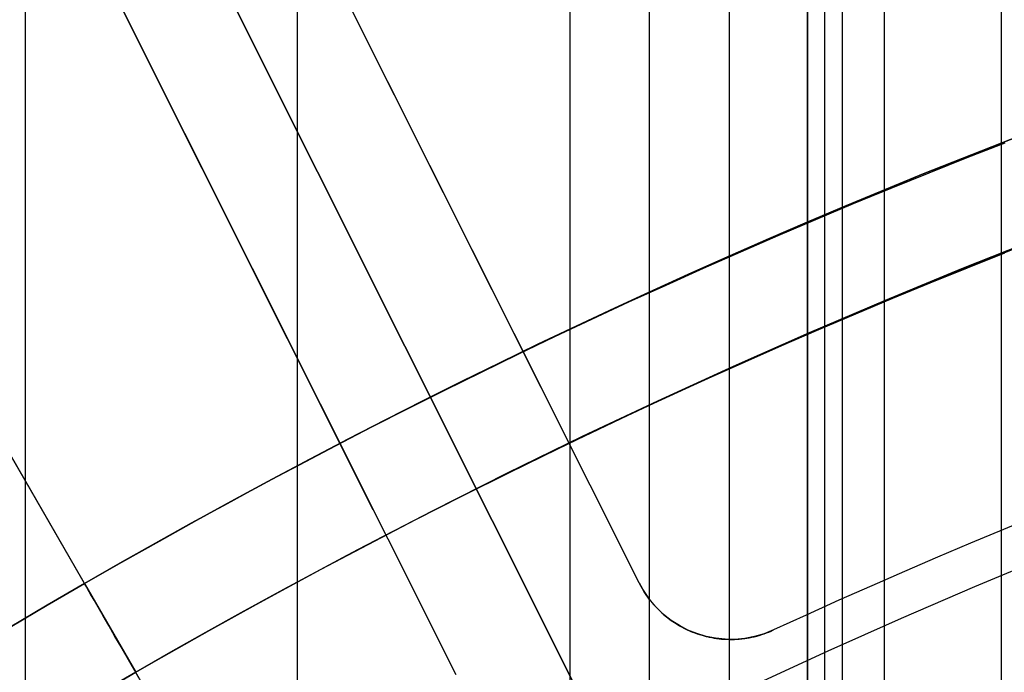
# Model space of a CAD drawing. Extents: x 19329 to 20306, y -2029 to -1182.
# Tile 40 of 66: x 19784.65 to 19794.26, y -1656.35 to -1649.98. Entities that reach past the tile are written whole.
import ezdxf

# ---------------------------------------------------------------- set-up
doc = ezdxf.new("R2010")
doc.units = 0
doc.layers.get('0').update_dxf_attribs({"linetype": 'CONTINUOUS'})
doc.layers.add('COLOR', color=7, linetype='CONTINUOUS')

msp = doc.modelspace()

# ---------------------------------------------------------------- linework, layer by layer
for p, q in [((19784.70476077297, -1181.786283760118, 57.1413703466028), (19784.70476076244, -1667.728167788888, 57.14137034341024)), ((19787.36419857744, -1665.753887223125, 57.51170359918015), (19787.36419857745, -1181.786283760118, 57.5117035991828)), ((19790.02363639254, -1181.786283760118, 57.88203685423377), (19790.02363638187, -1664.010412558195, 57.88203684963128)), ((19790.8002576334, -1663.499427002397, 58.30498033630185), (19790.80025763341, -1181.786283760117, 58.30498033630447)), ((19791.57687888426, -1181.786283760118, 58.72792382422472), (19791.57687886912, -1663.008671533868, 58.72792381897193)), ((19792.34210804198, -1662.200397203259, 62.00936256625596), (19792.34210804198, -1181.786283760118, 62.00936256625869)), ((19792.34210804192, -1181.786283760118, 62.00936256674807), (19792.34210804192, -1662.20039720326, 62.0093625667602)), ((19792.51082141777, -1662.200396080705, 61.27858471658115), (19792.51082141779, -1181.786283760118, 61.27858471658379)), ((19792.67953464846, -1181.786283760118, 60.54780749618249), (19792.67953751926, -1662.200394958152, 60.54780815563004)), ((19793.09152702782, -1181.786283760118, 63.20868370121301), (19793.09152702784, -1661.687798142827, 63.20868370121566)), ((19794.23631668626, -1661.592850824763, 59.09825707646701), (19794.23631668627, -1181.786283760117, 59.09825707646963)), ((19792.68524534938, -1668.301268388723, 103.091743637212), (19782.17961185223, -1650.104977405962, 89.0558051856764)), ((19782.31557920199, -1650.340479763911, 88.12500292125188), (19791.73969051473, -1666.663519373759, 88.12500292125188)), ((19785.28530688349, -1655.484198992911, 231.7412435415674), (19785.28530688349, -1655.484198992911, 259.6250029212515)), ((19785.28530688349, -1655.484198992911, 259.6250029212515), (19785.78530688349, -1656.350224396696, 259.6250029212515)), ((19785.78530688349, -1656.350224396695, 231.7412435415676), (19785.78530688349, -1656.350224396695, 259.6250029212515))]:
    msp.add_line(p, q)
at = {"extrusion": (-0.2249510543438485, -2.362687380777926e-14, 0.9743700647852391)}
msp.add_lwpolyline([(1670.547435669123, 19387.51471751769), (1670.072020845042, 19387.17959985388), (1669.598857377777, 19386.84040857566), (1669.127994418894, 19386.4971670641), (1668.659480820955, 19386.14989952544), (1668.193365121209, 19385.79863098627), (1667.729695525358, 19385.4433872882), (1667.268519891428, 19385.08419508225), (1666.809885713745, 19384.7210818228), (1666.353840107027, 19384.3540757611), (1665.900429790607, 19383.98320593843), (1665.449701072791, 19383.60850217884), (1665.001699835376, 19383.22999508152), (1664.55647151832, 19382.84771601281), (1664.114061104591, 19382.46169709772), (1663.674513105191, 19382.07197121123), (1663.237871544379, 19381.67857196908), (1662.804179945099, 19381.28153371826), (1662.373481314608, 19380.88089152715), (1661.945818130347, 19380.47668117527), (1661.521232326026, 19380.06893914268), (1661.099765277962, 19379.65770259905), (1660.681457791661, 19379.24300939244), (1660.266350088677, 19378.82489803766), (1659.854481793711, 19378.40340770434), (1659.445891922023, 19377.97857820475), (1659.040618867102, 19377.55044998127), (1658.638700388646, 19377.11906409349), (1658.240173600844, 19376.68446220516), (1657.845074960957, 19376.24668657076), (1657.453440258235, 19375.80578002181), (1657.065304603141, 19375.36178595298), (1656.680702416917, 19374.9147483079), (1656.299667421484, 19374.46471156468), (1655.922232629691, 19374.01172072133), (1655.548430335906, 19373.55582128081), (1655.178292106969, 19373.09705923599), (1654.811848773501, 19372.63548105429), (1654.449130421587, 19372.17113366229), (1654.090166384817, 19371.70406442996), (1653.734985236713, 19371.23432115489), (1653.383614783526, 19370.76195204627), (1653.036082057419, 19370.28700570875), (1652.692413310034, 19369.80953112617), (1652.352634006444, 19369.32957764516), (1652.016768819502, 19368.84719495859), (1651.684841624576, 19368.362433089), (1651.356875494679, 19367.87534237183), (1651.032892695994, 19367.38597343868), (1650.712914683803, 19366.89437720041), (1650.396962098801, 19366.40060483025), (1650.085054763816, 19365.90470774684), (1649.777211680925, 19365.40673759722), (1649.473451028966, 19364.90674623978), (1649.173790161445, 19364.40478572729), (1648.878245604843, 19363.90090828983), (1648.586833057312, 19363.39516631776), (1648.299567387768, 19362.88761234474), (1648.016462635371, 19362.37829903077), (1647.737532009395, 19361.86727914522), (1647.462787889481, 19361.35460555), (1647.192241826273, 19360.84033118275), (1646.925904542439, 19360.32450904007), (1646.663785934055, 19359.80719216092), (1646.405895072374, 19359.28843361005), (1646.152240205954, 19358.76828646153), (1645.902828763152, 19358.24680378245), (1645.657667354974, 19357.72403861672), (1645.416761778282, 19357.20004396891), (1645.180117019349, 19356.67487278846), (1644.947737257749, 19356.14857795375), (1644.719625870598, 19355.62121225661), (1644.495785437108, 19355.09282838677), (1644.276217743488, 19354.56347891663), (1644.06092378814, 19354.03321628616), (1643.849903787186, 19353.50209278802), (1643.64315718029, 19352.97016055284), (1643.440682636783, 19352.43747153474), (1643.242478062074, 19351.90407749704), (1643.048540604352, 19351.37002999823), (1642.858866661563, 19350.83538037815), (1642.67345188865, 19350.30017974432), (1642.492291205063, 19349.76447895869), (1642.315378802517, 19349.22832862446), (1642.142708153, 19348.69177907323), (1641.974272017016, 19348.15488035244), (1641.810062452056, 19347.61768221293), (1641.650070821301, 19347.080234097), (1641.494287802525, 19346.54258512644), (1641.34270339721, 19346.00478409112), (1641.195306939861, 19345.46687943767), (1641.052087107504, 19344.92891925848), (1640.913031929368, 19344.39095128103), (1640.778128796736, 19343.85302285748), (1640.647364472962, 19343.31518095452), (1640.520725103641, 19342.77747214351), (1640.398196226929, 19342.23994259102), (1640.279762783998, 19341.70263804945), (1640.165409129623, 19341.16560384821), (1640.055119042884, 19340.62888488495), (1639.948875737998, 19340.09252561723), (1639.846661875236, 19339.55657005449), (1639.748459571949, 19339.02106175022), (1639.654250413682, 19338.48604379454), (1639.564015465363, 19337.951558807), (1639.477735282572, 19337.41764892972), (1639.39538992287, 19336.88435582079), (1639.316958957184, 19336.35172064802), (1639.242421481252, 19335.81978408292), (1639.17175612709, 19335.28858629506), (1639.104941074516, 19334.75816694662), (1639.041954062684, 19334.2285651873), (1638.982772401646, 19333.69981964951), (1638.927372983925, 19333.17196844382), (1638.87573229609, 19332.64504915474), (1638.827826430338, 19332.11909883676), (1638.783631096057, 19331.5941540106), (1638.743121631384, 19331.0702506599), (1638.706273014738, 19330.54742422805), (1638.673059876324, 19330.02570961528), (1638.643456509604, 19329.50514117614), (1638.617436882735, 19328.98575271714), (1638.59497464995, 19328.46757749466), (1638.576043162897, 19327.95064821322), (1638.560615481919, 19327.43499702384), (1638.548664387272, 19326.92065552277), (1638.540162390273, 19326.40765475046), (1638.535081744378, 19325.89602519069), (1638.533394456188, 19325.38579677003), (1638.535141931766, 19324.8665479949), (1638.540404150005, 19324.34584871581), (1638.549210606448, 19323.82373048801), (1638.561590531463, 19323.30022546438), (1638.577572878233, 19322.77536639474), (1638.597186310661, 19322.24918662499), (1638.620459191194, 19321.72172009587), (1638.647419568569, 19321.1930013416), (1638.678095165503, 19320.66306548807), (1638.712513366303, 19320.13194825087), (1638.750701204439, 19319.59968593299), (1638.792685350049, 19319.06631542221), (1638.838492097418, 19318.53187418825), (1638.888147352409, 19317.99640027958), (1638.941676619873, 19317.45993231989), (1638.999104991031, 19316.92250950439), (1639.060457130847, 19316.38417159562), (1639.125757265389, 19315.84495891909), (1639.195029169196, 19315.30491235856), (1639.268296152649, 19314.76407335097), (1639.345581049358, 19314.22248388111), (1639.426906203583, 19313.6801864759), (1639.512293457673, 19313.13722419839), (1639.601764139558, 19312.59364064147), (1639.695339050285, 19312.04947992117), (1639.793038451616, 19311.50478666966), (1639.89488205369, 19310.95960602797), (1640.00088900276, 19310.4139836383), (1640.111077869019, 19309.86796563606), (1640.225466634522, 19309.32159864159), (1640.344072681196, 19308.77492975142), (1640.466912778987, 19308.22800652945), (1640.594003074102, 19307.68087699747), (1640.725359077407, 19307.13358962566), (1640.860995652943, 19306.58619332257), (1641.000927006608, 19306.03873742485), (1641.145166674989, 19305.49127168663), (1641.293727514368, 19304.94384626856), (1641.446621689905, 19304.39651172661), (1641.603860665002, 19303.84931900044), (1641.765455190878, 19303.30231940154), (1641.931415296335, 19302.75556460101), (1642.101750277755, 19302.20910661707), (1642.276468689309, 19301.66299780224), (1642.45557833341, 19301.11729083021), (1642.639086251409, 19300.57203868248), (1642.826998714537, 19300.0272946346), (1643.019321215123, 19299.48311224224), (1643.216058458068, 19298.93954532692), (1643.417214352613, 19298.39664796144), (1643.622792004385, 19297.85447445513), (1643.832793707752, 19297.31307933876), (1644.047220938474, 19296.77251734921), (1644.266074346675, 19296.23284341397), (1644.489353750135, 19295.69411263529), (1644.717058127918, 19295.15638027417), (1644.949185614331, 19294.61970173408), (1645.185733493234, 19294.08413254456), (1645.426698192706, 19293.54972834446), (1645.672075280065, 19293.01654486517), (1645.921859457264, 19292.48463791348), (1646.176044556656, 19291.9540633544), (1646.434623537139, 19291.42487709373), (1646.697588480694, 19290.89713506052), (1646.964930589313, 19290.37089318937), (1647.236640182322, 19289.84620740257), (1647.512706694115, 19289.32313359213), (1647.793118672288, 19288.80172760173), (1648.077863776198, 19288.28204520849), (1648.366928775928, 19287.76414210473), (1648.660299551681, 19287.24807387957), (1648.957961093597, 19286.73389600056), (1649.259897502, 19286.22166379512), (1649.566091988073, 19285.71143243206), (1649.876526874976, 19285.20325690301), (1650.191183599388, 19284.69719200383), (1650.510042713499, 19284.19329231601), (1650.83308388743, 19283.69161218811), (1651.160285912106, 19283.19220571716), (1651.491626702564, 19282.69512673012), (1651.827083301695, 19282.20042876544), (1652.166631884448, 19281.70816505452), (1652.510247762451, 19281.21838850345), (1652.857905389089, 19280.73115167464), (1653.209578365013, 19280.24650676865), (1653.565239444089, 19279.7645056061), (1653.924860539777, 19279.28519960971), (1654.28841273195, 19278.80863978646), (1654.655866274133, 19278.33487670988), (1655.027190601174, 19277.86396050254), (1655.402354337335, 19277.39594081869), (1655.781325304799, 19276.93086682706), (1656.164070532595, 19276.4687871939), (1656.550556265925, 19276.00975006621), (1656.940747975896, 19275.55380305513), (1657.334610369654, 19275.10099321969), (1657.732107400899, 19274.65136705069), (1658.133202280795, 19274.20497045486), (1658.53785748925, 19273.76184873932), (1658.946034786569, 19273.32204659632), (1659.35769522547, 19272.88560808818), (1659.772799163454, 19272.45257663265), (1660.191306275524, 19272.02299498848), (1660.613175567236, 19271.5969052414), (1661.038365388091, 19271.1743487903), (1661.466833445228, 19270.75536633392), (1661.898536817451, 19270.3399978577), (1662.333431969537, 19269.92828262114), (1662.771474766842, 19269.52025914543), (1663.212620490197, 19269.11596520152), (1663.656823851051, 19268.71543779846), (1664.104039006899, 19268.31871317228), (1664.554219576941, 19267.92582677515), (1665.007318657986, 19267.53681326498), (1665.463288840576, 19267.15170649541), (1665.92208222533, 19266.77053950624), (1666.383650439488, 19266.39334451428), (1666.847944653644, 19266.02015290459), (1667.314915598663, 19265.65099522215), (1667.784513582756, 19265.28590116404), (1668.256688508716, 19264.92489957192), (1668.731389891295, 19264.56801842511), (1669.208566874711, 19264.21528483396), (1669.688168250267, 19263.86672503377), (1670.170142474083, 19263.52236437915), (1670.654437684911, 19263.18222733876), (1671.141001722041, 19262.84633749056), (1671.629782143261, 19262.5147175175)], dxfattribs=at)
at = {"extrusion": (-0.2249510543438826, -5.581151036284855e-14, 0.9743700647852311)}
msp.add_lwpolyline([(1669.789818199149, 19262.51471751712), (1669.32388746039, 19262.8520410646), (1668.860228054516, 19263.19330081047), (1668.398886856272, 19263.53847298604), (1667.939910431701, 19263.88753304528), (1667.483345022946, 19264.24045566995), (1667.029236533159, 19264.59721477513), (1666.577630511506, 19264.95778351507), (1666.128572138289, 19265.32213428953), (1665.682106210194, 19265.69023875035), (1665.238277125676, 19266.06206780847), (1664.797128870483, 19266.43759164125), (1664.358705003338, 19266.81677970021), (1663.923048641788, 19267.19960071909), (1663.490202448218, 19267.58602272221), (1663.060208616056, 19267.97601303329), (1662.633108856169, 19268.36953828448), (1662.208944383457, 19268.7665644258), (1661.78775590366, 19269.1670567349), (1661.369583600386, 19269.57097982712), (1660.95446712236, 19269.97829766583), (1660.542445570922, 19270.38897357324), (1660.133557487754, 19270.80297024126), (1659.727840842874, 19271.2202497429), (1659.325333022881, 19271.64077354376), (1658.926070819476, 19272.06450251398), (1658.530090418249, 19272.4913969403), (1658.137427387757, 19272.9214165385), (1657.748116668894, 19273.35452046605), (1657.362192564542, 19273.790667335), (1656.979688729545, 19274.22981522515), (1656.600638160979, 19274.67192169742), (1656.225073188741, 19275.11694380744), (1655.853025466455, 19275.56483811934), (1655.484525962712, 19276.01556071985), (1655.11960495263, 19276.46906723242), (1654.758292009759, 19276.92531283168), (1654.400615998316, 19277.38425225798), (1654.046605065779, 19277.84583983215), (1653.696286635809, 19278.31002947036), (1653.34968740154, 19278.77677469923), (1653.006833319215, 19279.24602867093), (1652.667749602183, 19279.71774417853), (1652.332460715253, 19280.19187367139), (1652.000990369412, 19280.6683692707), (1651.673361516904, 19281.14718278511), (1651.349596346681, 19281.62826572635), (1651.029716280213, 19282.11156932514), (1650.713741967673, 19282.59704454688), (1650.401693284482, 19283.08464210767), (1650.093589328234, 19283.57431249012), (1649.789448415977, 19284.06600595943), (1649.489288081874, 19284.55967257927), (1649.193125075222, 19285.05526222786), (1648.900975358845, 19285.55272461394), (1648.612854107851, 19286.0520092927), (1648.328775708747, 19286.55306568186), (1648.048753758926, 19287.05584307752), (1647.772801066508, 19287.56029067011), (1647.500929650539, 19288.06635756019), (1647.233150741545, 19288.5739927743), (1646.96947478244, 19289.08314528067), (1646.709911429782, 19289.59376400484), (1646.454469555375, 19290.10579784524), (1646.203157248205, 19290.61919568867), (1645.955981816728, 19291.13390642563), (1645.712949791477, 19291.6498789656), (1645.474066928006, 19292.16706225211), (1645.239338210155, 19292.68540527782), (1645.008767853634, 19293.20485709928), (1644.782359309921, 19293.7253668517), (1644.560115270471, 19294.24688376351), (1644.342037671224, 19294.76935717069), (1644.12812769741, 19295.29273653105), (1643.918385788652, 19295.81697143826), (1643.712811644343, 19296.3420116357), (1643.511404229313, 19296.86780703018), (1643.314161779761, 19297.39430770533), (1643.121081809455, 19297.92146393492), (1642.932161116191, 19298.44922619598), (1642.747395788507, 19298.97754518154), (1642.566781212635, 19299.50637181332), (1642.390312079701, 19300.03565725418), (1642.217982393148, 19300.56535292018), (1642.049785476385, 19301.09541049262), (1641.885713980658, 19301.62578192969), (1641.725759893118, 19302.15641947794), (1641.569914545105, 19302.6872756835), (1641.418168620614, 19303.21830340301), (1641.270512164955, 19303.74945581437), (1641.126934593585, 19304.28068642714), (1640.987424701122, 19304.81194909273), (1640.851970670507, 19305.34319801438), (1640.72056008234, 19305.87438775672), (1640.593179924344, 19306.40547325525), (1640.469816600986, 19306.9364098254), (1640.350455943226, 19307.46715317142), (1640.235083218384, 19307.9976593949), (1640.123683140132, 19308.52788500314), (1640.016239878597, 19309.0577869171), (1639.912737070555, 19309.58732247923), (1639.813157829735, 19310.11644946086), (1639.717484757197, 19310.64512606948), (1639.625699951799, 19311.17331095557), (1639.53778502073, 19311.70096321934), (1639.453721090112, 19312.22804241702), (1639.373488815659, 19312.75450856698), (1639.297068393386, 19313.28032215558), (1639.224439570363, 19313.80544414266), (1639.155581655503, 19314.32983596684), (1639.090473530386, 19314.8534595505), (1639.029093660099, 19315.37627730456), (1638.971420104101, 19315.89825213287), (1638.917430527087, 19316.41934743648), (1638.86710220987, 19316.93952711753), (1638.820412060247, 19317.45875558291), (1638.777336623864, 19317.97699774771), (1638.737852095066, 19318.49421903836), (1638.701934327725, 19319.01038539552), (1638.66955884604, 19319.52546327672), (1638.64070085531, 19320.03941965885), (1638.615335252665, 19320.55222204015), (1638.593436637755, 19321.06383844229), (1638.574979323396, 19321.57423741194), (1638.559937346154, 19322.08338802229), (1638.548284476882, 19322.59125987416), (1638.539994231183, 19323.09782309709), (1638.535039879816, 19323.60304835), (1638.533394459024, 19324.1069068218), (1638.535187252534, 19324.63284535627), (1638.540586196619, 19325.16027154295), (1638.549621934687, 19325.68915258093), (1638.562324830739, 19326.21945504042), (1638.578724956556, 19326.75114486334), (1638.598852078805, 19327.28418736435), (1638.622735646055, 19327.8185472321), (1638.650404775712, 19328.35418853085), (1638.681888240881, 19328.89107470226), (1638.717214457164, 19329.4291685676), (1638.756411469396, 19329.96843233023), (1638.799506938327, 19330.5088275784), (1638.846528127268, 19331.05031528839), (1638.897501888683, 19331.59285582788), (1638.952454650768, 19332.13640895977), (1639.011412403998, 19332.6809338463), (1639.074400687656, 19333.22638905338), (1639.141444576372, 19333.77273255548), (1639.212568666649, 19334.31992174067), (1639.287797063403, 19334.86791341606), (1639.367153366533, 19335.41666381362), (1639.450660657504, 19335.96612859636), (1639.538341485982, 19336.51626286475), (1639.630217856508, 19337.06702116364), (1639.726311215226, 19337.61835748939), (1639.82664243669, 19338.17022529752), (1639.931231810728, 19338.72257751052), (1640.040099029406, 19339.27536652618), (1640.153263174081, 19339.82854422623), (1640.270742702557, 19340.38206198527), (1640.392555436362, 19340.93587068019), (1640.51871854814, 19341.48992069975), (1640.649248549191, 19342.0441619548), (1640.784161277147, 19342.59854388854), (1640.923471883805, 19343.15301548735), (1641.06719482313, 19343.70752529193), (1641.21534383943, 19344.26202140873), (1641.367931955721, 19344.81645152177), (1641.524971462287, 19345.3707629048), (1641.686473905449, 19345.92490243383), (1641.85245007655, 19346.47881659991), (1642.022910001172, 19347.03245152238), (1642.197862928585, 19347.58575296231), (1642.377317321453, 19348.13866633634), (1642.561280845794, 19348.69113673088), (1642.749760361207, 19349.24310891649), (1642.942761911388, 19349.79452736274), (1643.140290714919, 19350.34533625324), (1643.342351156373, 19350.89547950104), (1643.548946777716, 19351.44490076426), (1643.760080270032, 19351.99354346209), (1643.975753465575, 19352.54135079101), (1644.195967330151, 19353.0882657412), (1644.420721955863, 19353.63423111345), (1644.650016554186, 19354.17918953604), (1644.883849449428, 19354.72308348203), (1645.12221807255, 19355.26585528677), (1645.365118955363, 19355.80744716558), (1645.612547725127, 19356.3478012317), (1645.864499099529, 19356.88685951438), (1646.120966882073, 19357.42456397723), (1646.38194395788, 19357.96085653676), (1646.647422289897, 19358.49567908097), (1646.917392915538, 19359.0289734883), (1647.191845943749, 19359.56068164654), (1647.47077055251, 19360.09074547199), (1647.754154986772, 19360.61910692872), (1648.04198655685, 19361.14570804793), (1648.33425163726, 19361.67049094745), (1648.630935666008, 19362.19339785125), (1648.932023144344, 19362.7143711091), (1649.237497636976, 19363.23335321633), (1649.547341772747, 19363.75028683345), (1649.861537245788, 19364.26511480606), (1650.180064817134, 19364.77778018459), (1650.502904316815, 19365.28822624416), (1650.830034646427, 19365.79639650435), (1651.161433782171, 19366.302234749), (1651.497078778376, 19366.80568504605), (1651.836945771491, 19367.30669176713), (1652.18100998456, 19367.80519960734), (1652.529245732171, 19368.30115360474), (1652.881626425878, 19368.7944991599), (1653.238124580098, 19369.28518205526), (1653.598711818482, 19369.77314847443), (1653.963358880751, 19370.2583450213), (1654.33203563, 19370.7407187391), (1654.704711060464, 19371.22021712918), (1655.081353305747, 19371.69678816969), (1655.461929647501, 19372.1703803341), (1655.846406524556, 19372.64094260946), (1656.2347495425, 19373.10842451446), (1656.626923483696, 19373.5727761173), (1657.022892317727, 19374.03394805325), (1657.422619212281, 19374.4918915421), (1657.826066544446, 19374.94655840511), (1658.233195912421, 19375.39790108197), (1658.643968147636, 19375.84587264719), (1659.058343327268, 19376.29042682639), (1659.476280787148, 19376.73151801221), (1659.897739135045, 19377.16910127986), (1660.322676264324, 19377.60313240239), (1660.751049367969, 19378.03356786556), (1661.182814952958, 19378.46036488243), (1661.617928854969, 19378.88348140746), (1662.056346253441, 19379.30287615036), (1662.49802168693, 19379.71850858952), (1662.942909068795, 19380.13033898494), (1663.390961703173, 19380.53832839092), (1663.842132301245, 19380.9424386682), (1664.296372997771, 19381.34263249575), (1664.753635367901, 19381.73887338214), (1665.213870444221, 19382.13112567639), (1665.677028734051, 19382.51935457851), (1666.14306023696, 19382.90352614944), (1666.611914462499, 19383.28360732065), (1667.08354044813, 19383.65956590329), (1667.557886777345, 19384.03137059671), (1668.034901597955, 19384.39899099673), (1668.514532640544, 19384.76239760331), (1668.996727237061, 19385.12156182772), (1669.481432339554, 19385.47645599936), (1669.968594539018, 19385.8270533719), (1670.45816008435, 19386.17332812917), (1670.950074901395, 19386.51525539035), (1671.444284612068, 19386.85281121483), (1671.940734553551, 19387.18597260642), (1672.439369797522, 19387.51471751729)], dxfattribs=at)
at = {"extrusion": (-0.2249510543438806, -5.008436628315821e-14, 0.9743700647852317)}
msp.add_lwpolyline([(1675.997623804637, 19262.51471751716), (1675.4870742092, 19262.82368591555), (1674.978528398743, 19263.13735063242), (1674.472046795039, 19263.45569269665), (1673.967689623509, 19263.77869206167), (1673.465516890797, 19264.10632760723), (1672.965588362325, 19264.43857714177), (1672.467963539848, 19264.7754174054), (1671.97270163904, 19265.11682407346), (1671.4798615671, 19265.46277176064), (1670.989501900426, 19265.81323402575), (1670.501680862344, 19266.16818337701), (1670.016456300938, 19266.52759127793), (1669.533885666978, 19266.8914281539), (1669.054025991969, 19267.25966339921), (1668.576933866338, 19267.63226538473), (1668.102665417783, 19268.00920146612), (1667.631276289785, 19268.39043799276), (1667.162821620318, 19268.77594031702), (1666.697356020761, 19269.16567280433), (1666.234933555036, 19269.55959884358), (1665.775607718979, 19269.95768085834), (1665.319431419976, 19270.3598803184), (1664.866456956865, 19270.76615775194), (1664.416736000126, 19271.17647275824), (1663.970319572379, 19271.59078402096), (1663.527258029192, 19272.00904932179), (1663.087601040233, 19272.43122555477), (1662.651397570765, 19272.85726874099), (1662.218695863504, 19273.28713404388), (1661.789543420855, 19273.72077578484), (1661.363986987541, 19274.15814745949), (1660.94207253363, 19274.59920175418), (1660.523845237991, 19275.04389056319), (1660.109349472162, 19275.4921650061), (1659.69862878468, 19275.94397544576), (1659.291725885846, 19276.39927150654), (1658.888682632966, 19276.85800209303), (1658.489540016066, 19277.3201154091), (1658.094338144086, 19277.7855589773), (1657.703116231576, 19278.25427965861), (1657.315912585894, 19278.72622367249), (1656.932764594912, 19279.20133661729), (1656.553708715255, 19279.6795634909), (1656.178780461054, 19280.16084871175), (1655.808014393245, 19280.64513613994), (1655.441444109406, 19281.13236909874), (1655.079102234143, 19281.62249039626), (1654.721020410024, 19282.11544234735), (1654.367229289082, 19282.61116679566), (1654.01775852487, 19283.10960513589), (1653.672636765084, 19283.61069833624), (1653.331891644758, 19284.11438696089), (1652.995549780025, 19284.62061119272), (1652.663636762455, 19285.12931085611), (1652.336177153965, 19285.64042543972), (1652.013194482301, 19286.1538941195), (1651.694711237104, 19286.66965578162), (1651.380748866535, 19287.18764904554), (1651.071327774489, 19287.70781228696), (1650.766467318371, 19288.23008366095), (1650.466185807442, 19288.7544011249), (1650.170500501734, 19289.2807024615), (1649.879427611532, 19289.80892530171), (1649.592982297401, 19290.33900714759), (1649.311178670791, 19290.87088539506), (1649.034029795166, 19291.40449735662), (1648.761547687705, 19291.93978028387), (1648.493743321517, 19292.47667138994), (1648.230626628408, 19293.01510787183), (1647.972206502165, 19293.55502693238), (1647.71849080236, 19294.09636580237), (1647.469486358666, 19294.63906176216), (1647.225198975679, 19295.18305216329), (1646.985633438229, 19295.72827444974), (1646.750793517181, 19296.27466617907), (1646.520681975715, 19296.82216504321), (1646.295300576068, 19297.3707088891), (1646.074650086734, 19297.92023573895), (1645.858730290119, 19298.47068381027), (1645.647539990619, 19299.02199153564), (1645.441077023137, 19299.5740975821), (1645.239338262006, 19300.12694087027), (1645.042319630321, 19300.68046059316), (1644.850016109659, 19301.23459623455), (1644.66242175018, 19301.78928758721), (1644.479529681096, 19302.34447477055), (1644.301332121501, 19302.90009824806), (1644.127820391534, 19303.45609884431), (1643.958984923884, 19304.01241776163), (1643.794815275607, 19304.56899659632), (1643.635300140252, 19305.12577735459), (1643.480427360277, 19305.68270246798), (1643.33018393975, 19306.23971480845), (1643.184556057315, 19306.79675770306), (1643.043529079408, 19307.35377494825), (1642.907087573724, 19307.91071082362), (1642.775215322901, 19308.46751010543), (1642.647895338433, 19309.02411807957), (1642.52510987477, 19309.58048055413), (1642.406840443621, 19310.1365438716), (1642.293067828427, 19310.69225492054), (1642.183772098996, 19311.24756114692), (1642.078932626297, 19311.80241056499), (1641.978528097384, 19312.35675176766), (1641.882536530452, 19312.9105339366), (1641.790935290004, 19313.46370685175), (1641.703701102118, 19314.01622090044), (1641.620810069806, 19314.56802708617), (1641.542237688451, 19315.1190770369), (1641.467958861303, 19315.66932301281), (1641.39794791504, 19316.21871791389), (1641.332178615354, 19316.7672152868), (1641.270624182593, 19317.31476933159), (1641.213257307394, 19317.86133490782), (1641.16005016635, 19318.40686754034), (1641.110974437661, 19318.95132342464), (1641.066001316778, 19319.49465943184), (1641.025101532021, 19320.03683311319), (1640.988245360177, 19320.57780270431), (1640.955402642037, 19321.11752712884), (1640.926542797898, 19321.65596600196), (1640.901634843, 19322.19307963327), (1640.880647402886, 19322.72882902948), (1640.8635487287, 19323.26317589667), (1640.85030671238, 19323.79608264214), (1640.840888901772, 19324.32751237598), (1640.835262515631, 19324.85742891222), (1640.833394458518, 19325.3857967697), (1640.835193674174, 19325.90433768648), (1640.840612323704, 19326.42437092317), (1640.849681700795, 19326.94586295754), (1640.862432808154, 19327.46877961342), (1640.878896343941, 19327.99308606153), (1640.899102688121, 19328.51874682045), (1640.923081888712, 19329.04572575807), (1640.950863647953, 19329.57398609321), (1640.982477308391, 19330.10349039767), (1641.0179518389, 19330.63420059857), (1641.057315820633, 19331.166077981), (1641.100597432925, 19331.69908319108), (1641.147824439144, 19332.2331762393), (1641.199024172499, 19332.76831650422), (1641.254223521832, 19333.30446273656), (1641.313448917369, 19333.8415730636), (1641.376726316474, 19334.37960499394), (1641.444081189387, 19334.91851542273), (1641.515538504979, 19335.45826063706), (1641.59112271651, 19335.99879632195), (1641.67085774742, 19336.54007756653), (1641.754766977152, 19337.08205887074), (1641.842873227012, 19337.62469415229), (1641.935198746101, 19338.16793675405), (1642.03176519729, 19338.71173945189), (1642.132593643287, 19339.25605446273), (1642.237704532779, 19339.80083345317), (1642.347117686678, 19340.34602754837), (1642.460852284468, 19340.89158734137), (1642.578926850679, 19341.43746290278), (1642.701359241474, 19341.98360379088), (1642.828166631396, 19342.52995906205), (1642.959365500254, 19343.07647728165), (1643.094971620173, 19343.62310653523), (1643.235000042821, 19344.16979444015), (1643.379465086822, 19344.71648815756), (1643.528380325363, 19345.26313440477), (1643.681758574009, 19345.80967946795), (1643.839611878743, 19346.35606921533), (1644.001951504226, 19346.90224911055), (1644.168787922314, 19347.44816422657), (1644.340130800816, 19347.99375925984), (1644.515988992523, 19348.53897854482), (1644.696370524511, 19349.08376606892), (1644.881282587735, 19349.62806548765), (1645.070731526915, 19350.17182014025), (1645.264722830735, 19350.71497306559), (1645.463261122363, 19351.25746701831), (1645.666350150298, 19351.79924448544), (1645.873992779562, 19352.34024770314), (1646.086190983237, 19352.88041867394), (1646.302945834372, 19353.41969918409), (1646.524257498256, 19353.95803082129), (1646.750125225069, 19354.49535499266), (1646.980547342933, 19355.031612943), (1647.215521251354, 19355.56674577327), (1647.455043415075, 19356.10069445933), (1647.69910935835, 19356.63339987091), (1647.94771365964, 19357.16480279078), (1648.200849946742, 19357.69484393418), (1648.458510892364, 19358.2234639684), (1648.720688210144, 19358.75060353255), (1648.987372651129, 19359.27620325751), (1649.258554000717, 19359.80020378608), (1649.534221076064, 19360.32254579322), (1649.81436172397, 19360.84317000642), (1650.098962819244, 19361.36201722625), (1650.388010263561, 19361.87902834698), (1650.681488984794, 19362.39414437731), (1650.979382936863, 19362.9073064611), (1651.281675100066, 19363.41845589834), (1651.588347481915, 19363.92753416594), (1651.899381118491, 19364.43448293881), (1652.214756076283, 19364.9392441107), (1652.534451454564, 19365.44175981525), (1652.858445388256, 19365.94197244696), (1653.186715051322, 19366.43982468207), (1653.519236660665, 19366.93525949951), (1653.855985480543, 19367.42822020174), (1654.196935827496, 19367.91865043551), (1654.542061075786, 19368.40649421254), (1654.89133366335, 19368.89169593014), (1655.244725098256, 19369.37420039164), (1655.602205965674, 19369.85395282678), (1655.963745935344, 19370.33089891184), (1656.32931376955, 19370.8049847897), (1656.698877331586, 19371.27615708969), (1657.07240359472, 19371.74436294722), (1657.449858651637, 19372.20955002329), (1657.831207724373, 19372.67166652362), (1658.216415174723, 19373.13066121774), (1658.605444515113, 19373.58648345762), (1658.998258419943, 19374.03908319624), (1659.394818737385, 19374.48841100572), (1659.795086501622, 19374.93441809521), (1660.199021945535, 19375.37705632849), (1660.606584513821, 19375.81627824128), (1661.017732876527, 19376.25203705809), (1661.432424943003, 19376.68428670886), (1661.850617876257, 19377.11298184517), (1662.272268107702, 19377.53807785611), (1662.697331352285, 19377.95953088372), (1663.125762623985, 19378.37729783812), (1663.557516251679, 19378.79133641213), (1663.992545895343, 19379.20160509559), (1664.430804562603, 19379.60806318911), (1664.872244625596, 19380.01067081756), (1665.316817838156, 19380.40938894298), (1665.764475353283, 19380.80417937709), (1666.215167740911, 19381.19500479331), (1666.668845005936, 19381.58182873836), (1667.125456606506, 19381.96461564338), (1667.584951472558, 19382.34333083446), (1668.047278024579, 19382.71794054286), (1668.512384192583, 19383.08841191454), (1668.980217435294, 19383.4547130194), (1669.450724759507, 19383.81681285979), (1669.923852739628, 19384.17468137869), (1670.399547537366, 19384.52828946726), (1670.877754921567, 19384.87760897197), (1671.358420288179, 19385.22261270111), (1671.841488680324, 19385.56327443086), (1672.326904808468, 19385.89956891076), (1672.814613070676, 19386.23147186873), (1673.304557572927, 19386.55896001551), (1673.796682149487, 19386.8820110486), (1674.290930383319, 19387.20060365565), (1674.787245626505, 19387.51471751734)], dxfattribs=at)
at = {"extrusion": (-0.2249510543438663, 2.749927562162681e-14, 0.974370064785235)}
msp.add_lwpolyline([(1676.304622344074, 19387.16094669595), (1675.790508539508, 19386.85335739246), (1675.278380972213, 19386.54101680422), (1674.768301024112, 19386.22394352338), (1674.260329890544, 19385.90215723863), (1673.754528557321, 19385.5756787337), (1673.250957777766, 19385.24452988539), (1672.749678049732, 19384.90873366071), (1672.25074959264, 19384.56831411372), (1671.754232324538, 19384.22329638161), (1671.26018583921, 19383.87370668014), (1670.768669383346, 19383.51957229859), (1670.279741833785, 19383.16092159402), (1669.793461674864, 19382.79778398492), (1669.309886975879, 19382.43018994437), (1668.829075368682, 19382.05817099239), (1668.351084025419, 19381.68175968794), (1667.875969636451, 19381.3009896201), (1667.403788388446, 19380.91589539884), (1666.934595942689, 19380.52651264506), (1666.468447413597, 19380.13287798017), (1666.005397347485, 19379.73502901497), (1665.545499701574, 19379.33300433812), (1665.088807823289, 19378.92684350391), (1664.635374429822, 19378.51658701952), (1664.185251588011, 19378.10227633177), (1663.738490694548, 19377.68395381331), (1663.295142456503, 19377.26166274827), (1662.855256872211, 19376.83544731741), (1662.41888321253, 19376.40535258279), (1661.986070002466, 19375.97142447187), (1661.556865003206, 19375.53370976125), (1661.131315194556, 19375.09225605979), (1660.709466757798, 19374.64711179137), (1660.291365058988, 19374.19832617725), (1659.877054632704, 19373.74594921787), (1659.46657916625, 19373.29003167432), (1659.059981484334, 19372.83062504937), (1658.657303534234, 19372.36778156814), (1658.258586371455, 19371.90155415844), (1657.863870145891, 19371.43199643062), (1657.473194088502, 19370.95916265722), (1657.086596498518, 19370.48310775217), (1656.70411473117, 19370.00388724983), (1656.325785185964, 19369.52155728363), (1655.951643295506, 19369.03617456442), (1655.581723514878, 19368.54779635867), (1655.216059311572, 19368.05648046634), (1654.854683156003, 19367.56228519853), (1654.497626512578, 19367.06526935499), (1654.144919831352, 19366.56549220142), (1653.796592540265, 19366.06301344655), (1653.452673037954, 19365.55789321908), (1653.11318868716, 19365.05019204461), (1652.778165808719, 19364.53997082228), (1652.447629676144, 19364.02729080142), (1652.121604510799, 19363.51221355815), (1651.80011347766, 19362.99480097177), (1651.483178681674, 19362.47511520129), (1651.170821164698, 19361.95321866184), (1650.863060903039, 19361.42917400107), (1650.559916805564, 19360.9030440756), (1650.261406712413, 19360.37489192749), (1649.967547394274, 19359.84478076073), (1649.678354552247, 19359.31277391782), (1649.393842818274, 19358.77893485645), (1649.114025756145, 19358.24332712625), (1648.838915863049, 19357.70601434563), (1648.568524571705, 19357.16706017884), (1648.30286225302, 19356.62652831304), (1648.041938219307, 19356.0844824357), (1647.785760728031, 19355.54098621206), (1647.534336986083, 19354.99610326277), (1647.287673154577, 19354.44989714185), (1647.045774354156, 19353.90243131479), (1646.808644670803, 19353.35376913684), (1646.576287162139, 19352.80397383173), (1646.348703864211, 19352.25310847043), (1646.125895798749, 19351.70123595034), (1645.907862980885, 19351.1484189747), (1645.694604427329, 19350.59472003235), (1645.486118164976, 19350.04020137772), (1645.282401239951, 19349.48492501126), (1645.083449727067, 19348.92895266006), (1644.889258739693, 19348.37234575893), (1644.699822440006, 19347.81516543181), (1644.515134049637, 19347.25747247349), (1644.335185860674, 19346.69932733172), (1644.159969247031, 19346.14079008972), (1643.989474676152, 19345.58192044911), (1643.82369172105, 19345.02277771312), (1643.66260907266, 19344.46342077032), (1643.5062145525, 19343.90390807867), (1643.354495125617, 19343.34429765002), (1643.207436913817, 19342.78464703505), (1643.065025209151, 19342.22501330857), (1642.92724448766, 19341.66545305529), (1642.794078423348, 19341.10602235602), (1642.665509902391, 19340.54677677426), (1642.541521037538, 19339.98777134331), (1642.422093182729, 19339.42906055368), (1642.30720694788, 19338.87069834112), (1642.196842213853, 19338.31273807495), (1642.090978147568, 19337.75523254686), (1641.989593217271, 19337.1982339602), (1641.892665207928, 19336.64179391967), (1641.800171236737, 19336.0859634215), (1641.71208776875, 19335.53079284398), (1641.628390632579, 19334.97633193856), (1641.549055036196, 19334.42262982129), (1641.474055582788, 19333.8697349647), (1641.403366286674, 19333.31769519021), (1641.336960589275, 19332.76655766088), (1641.274811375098, 19332.21636887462), (1641.21689098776, 19331.66717465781), (1641.16317124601, 19331.11902015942), (1641.113623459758, 19330.57194984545), (1641.068218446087, 19330.02600749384), (1641.026926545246, 19329.4812361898), (1640.989717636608, 19328.93767832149), (1640.956561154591, 19328.39537557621), (1640.927426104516, 19327.85436893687), (1640.902281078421, 19327.31469867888), (1640.881094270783, 19326.77640436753), (1640.863833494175, 19326.23952485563), (1640.850466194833, 19325.70409828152), (1640.840959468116, 19325.17016206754), (1640.835280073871, 19324.63775291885), (1640.833394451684, 19324.10690682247), (1640.83514611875, 19323.59526354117), (1640.84042129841, 19323.08216689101), (1640.849250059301, 19322.56764906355), (1640.861662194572, 19322.0517428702), (1640.877687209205, 19321.53448174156), (1640.897354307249, 19321.01589972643), (1640.920692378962, 19320.49603149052), (1640.94772998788, 19319.97491231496), (1640.978495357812, 19319.45257809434), (1641.013016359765, 19318.92906533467), (1641.051320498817, 19318.40441115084), (1641.093434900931, 19317.87865326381), (1641.139386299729, 19317.35182999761), (1641.18920102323, 19316.82398027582), (1641.242904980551, 19316.29514361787), (1641.300523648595, 19315.76536013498), (1641.362082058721, 19315.23467052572), (1641.427604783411, 19314.70311607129), (1641.497115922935, 19314.17073863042), (1641.570639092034, 19313.63758063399), (1641.64819740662, 19313.10368507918), (1641.729813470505, 19312.56909552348), (1641.815509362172, 19312.03385607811), (1641.905306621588, 19311.49801140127), (1641.999226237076, 19310.96160669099), (1642.097288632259, 19310.42468767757), (1642.199513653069, 19309.88730061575), (1642.305920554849, 19309.34949227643), (1642.416527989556, 19308.81130993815), (1642.531353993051, 19308.27280137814), (1642.650415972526, 19307.73401486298), (1642.773730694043, 19307.19499913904), (1642.901314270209, 19306.65580342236), (1643.033182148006, 19306.11647738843), (1643.169349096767, 19305.57707116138), (1643.309829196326, 19305.03763530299), (1643.45463582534, 19304.49822080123), (1643.603781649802, 19303.95887905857), (1643.757278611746, 19303.41966187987), (1643.915137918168, 19302.88062145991), (1644.077370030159, 19302.34181037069), (1644.243984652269, 19301.80328154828), (1644.414990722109, 19301.26508827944), (1644.590396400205, 19300.72728418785), (1644.770209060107, 19300.18992322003), (1644.954435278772, 19299.65305963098), (1645.143080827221, 19299.11674796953), (1645.336150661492, 19298.58104306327), (1645.533648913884, 19298.04600000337), (1645.73557888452, 19297.51167412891), (1645.941943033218, 19296.97812101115), (1646.152742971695, 19296.44539643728), (1646.367979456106, 19295.91355639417), (1646.587652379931, 19295.38265705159), (1646.811760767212, 19294.85275474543), (1647.040302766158, 19294.32390596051), (1647.273275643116, 19293.79616731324), (1647.510675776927, 19293.26959553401), (1647.752498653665, 19292.74424744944), (1647.998738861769, 19292.22017996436), (1648.249390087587, 19291.69745004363), (1648.504445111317, 19291.17611469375), (1648.763895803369, 19290.65623094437), (1649.02773312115, 19290.13785582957), (1649.29594710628, 19289.62104636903), (1649.568526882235, 19289.10585954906), (1649.845460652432, 19288.59235230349), (1650.126735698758, 19288.08058149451), (1650.412338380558, 19287.57060389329), (1650.702254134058, 19287.06247616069), (1650.996467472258, 19286.55625482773), (1651.294961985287, 19286.0519962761), (1651.597720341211, 19285.5497567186), (1651.904724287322, 19285.04959217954), (1652.21595465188, 19284.55155847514), (1652.531391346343, 19284.05571119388), (1652.851013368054, 19283.56210567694), (1653.17479880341, 19283.07079699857), (1653.502724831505, 19282.58183994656), (1653.834767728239, 19282.09528900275), (1654.170902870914, 19281.61119832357), (1654.511104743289, 19281.12962172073), (1654.855346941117, 19280.65061264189), (1655.203602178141, 19280.17422415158), (1655.555842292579, 19279.7005089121), (1655.912038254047, 19279.22951916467), (1656.272160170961, 19278.76130671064), (1656.636177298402, 19278.29592289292), (1657.00405804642, 19277.83341857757), (1657.375769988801, 19277.37384413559), (1657.751279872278, 19276.91724942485), (1658.130553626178, 19276.46368377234), (1658.513556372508, 19276.01319595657), (1658.90025243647, 19275.56583419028), (1659.290605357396, 19275.1216461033), (1659.6845779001, 19274.6806787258), (1660.082132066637, 19274.24297847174), (1660.483229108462, 19273.80859112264), (1660.887829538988, 19273.3775618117), (1661.295893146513, 19272.9499350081), (1661.707379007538, 19272.5257545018), (1662.122245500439, 19272.10506338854), (1662.540450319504, 19271.6879040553), (1662.961950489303, 19271.27431816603), (1663.386702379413, 19270.86434664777), (1663.814661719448, 19270.45802967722), (1664.245783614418, 19270.05540666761), (1664.680022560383, 19269.65651625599), (1665.117332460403, 19269.26139629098), (1665.557666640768, 19268.87008382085), (1666.00097786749, 19268.4826150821), (1666.44721836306, 19268.0990254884), (1666.896339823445, 19267.71934962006), (1667.348293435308, 19267.34362121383), (1667.803029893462, 19266.97187315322), (1668.260499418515, 19266.60413745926), (1668.720651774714, 19266.24044528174), (1669.183436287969, 19265.88082689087), (1669.648801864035, 19265.52531166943), (1670.116697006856, 19265.1739281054), (1670.587069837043, 19264.8267037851), (1671.059868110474, 19264.48366538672), (1671.53503923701, 19264.14483867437), (1672.01253029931, 19263.81024849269), (1672.492288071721, 19263.47991876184), (1672.974259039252, 19263.15387247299), (1673.458389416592, 19262.83213168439), (1673.944625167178, 19262.5147175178)], dxfattribs=at)
for points in [[(19794.26855660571, -1651.18352584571), (19793.89714689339, -1651.328843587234), (19793.52663434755, -1651.476423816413), (19793.15703324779, -1651.626261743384), (19792.78835787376, -1651.778352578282), (19792.42062250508, -1651.932691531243), (19792.05384142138, -1652.089273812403), (19791.6880289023, -1652.248094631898), (19791.32319922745, -1652.409149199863), (19790.95936667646, -1652.572432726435), (19790.59654552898, -1652.737940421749), (19790.23475006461, -1652.905667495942), (19789.873994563, -1653.075609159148), (19789.51429330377, -1653.247760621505), (19789.15566056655, -1653.422117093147), (19788.79811063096, -1653.59867378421), (19788.44165777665, -1653.777425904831), (19788.08631628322, -1653.958368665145), (19787.73210043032, -1654.141497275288), (19787.37902449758, -1654.326806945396), (19787.02710276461, -1654.514292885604), (19786.67634951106, -1654.703950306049), (19786.32677901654, -1654.895774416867), (19785.97840556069, -1655.089760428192), (19785.63124342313, -1655.285903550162), (19785.2853068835, -1655.484198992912), (19784.94060972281, -1655.684641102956), (19784.59716372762, -1655.887220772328)], [(19794.26465704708, -1652.258797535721), (19793.89984469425, -1652.404107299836), (19793.53592976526, -1652.551640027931), (19793.17292632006, -1652.70139100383), (19792.81084841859, -1652.853355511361), (19792.4497101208, -1653.00752883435), (19792.08952548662, -1653.163906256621), (19791.730308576, -1653.322483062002), (19791.37207344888, -1653.48325453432), (19791.0148341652, -1653.646215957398), (19790.65860478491, -1653.811362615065), (19790.30339936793, -1653.978689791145), (19789.94923197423, -1654.148192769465), (19789.59611666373, -1654.319866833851), (19789.24406749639, -1654.493707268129), (19788.89309853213, -1654.669709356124), (19788.54322383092, -1654.847868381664), (19788.19445745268, -1655.028179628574), (19787.84681345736, -1655.21063838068), (19787.5003059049, -1655.395239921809), (19787.15494885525, -1655.581979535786), (19786.81075636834, -1655.770852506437), (19786.46774250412, -1655.961854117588), (19786.12592132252, -1656.154979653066), (19785.7853068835, -1656.350224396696), (19785.44591275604, -1656.547582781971)]]:
    msp.add_lwpolyline(points)
at = {"extrusion": (0, 0, -1)}
for centre, radius, start, end in [((-19817.78530688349, -1711.7758502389, -89.37470231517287), 70.9424557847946, 329.9999999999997, 149.9999999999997), ((-19817.78530688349, -1711.7758502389, -46.50000292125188), 70.9424557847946, 329.9999999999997, 149.9999999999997), ((-19817.78530688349, -1711.7758502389, -259.6250029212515), 65.00000000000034, 330.0000000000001, 150.0000000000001), ((-19817.78530688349, -1711.7758502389, -259.6250029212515), 64, 329.9999999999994, 149.9999999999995)]:
    msp.add_arc(centre, radius, start, end, dxfattribs=at)
for centre, radius, start, end in [((19817.78530688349, -1711.7758502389, 89.37470231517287), 73.2424557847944, 30.00000000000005, 210.0000000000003), ((19817.78530688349, -1711.7758502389, 68.68735261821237), 73.24245578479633, 91.17126672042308, 191.5820307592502), ((19817.78530688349, -1711.7758502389, 46.50000292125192), 71.74245578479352, 52.49999999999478, 187.5000000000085), ((19817.78530692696, -1711.775850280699, 88.63012703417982), 71.44457953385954, 30.00000004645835, 209.9999999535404), ((19817.78530688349, -1711.7758502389, 89.05580518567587), 71.21139006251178, 29.99999999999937, 209.9999999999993), ((19817.78530688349, -1711.775850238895, 88.1250029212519), 70.93945536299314, 74.99999999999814, 165.0000000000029), ((19817.78530688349, -1711.7758502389, 67.93735261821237), 70.94245578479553, 93.83645893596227, 193.7167436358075), ((19817.78530688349, -1711.7758502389, 88.125002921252), 70.93945536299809, 97.4999999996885, 142.4999999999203), ((19817.78530688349, -1711.7758502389, 245.6831232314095), 65.00000000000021, 29.99999999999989, 209.9999999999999), ((19817.78530688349, -1711.7758502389, 245.6831232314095), 64.00000000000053, 29.99999999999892, 209.9999999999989), ((19817.78530688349, -1711.775850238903, 211.3914713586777), 58.01326896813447, 30.00000000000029, 209.9999999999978), ((19817.78530688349, -1711.775850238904, 212.0545527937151), 57.26209357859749, 30.00000000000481, 209.9999999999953)]:
    msp.add_arc(centre, radius, start, end)
at = {"extrusion": (0.86602540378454, 0.4999999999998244, 1.563731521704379e-13)}
msp.add_arc((-11359.46308356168, 231.7412435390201, 16306.81759738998), 33.12905823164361, 284.2040239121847, 359.9999999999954, dxfattribs=at)
at = {"layer": 'COLOR'}
for p, q in [((19790.41345648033, -1657.159398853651, 26.20000054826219), (19751.47442386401, -1579.462353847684, -10.84294629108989)), ((19785.07791549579, -1646.513120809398, 30.30000054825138), (19802.10369241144, -1680.485525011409, 30.300000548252)), ((19790.69898095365, -1655.477000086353, 30.30000054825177), (19786.44062846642, -1646.980091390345, 30.30000054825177)), ((19790.69898095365, -1655.477000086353, 27.7840642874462), (19786.44062846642, -1646.980091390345, 23.73352539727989)), ((19789.89231311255, -1653.867414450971, 27.01676297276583), (19786.44062846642, -1646.980091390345, 27.01676297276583)), ((19784.6523825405, -1647.875734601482, 30.30000054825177), (19788.91070072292, -1656.372574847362, 30.30000054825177)), ((19784.6523825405, -1647.875734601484, 23.73341816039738), (19788.91070072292, -1656.372574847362, 27.78394073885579)), ((19788.1041096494, -1654.763142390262, 27.01670935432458), (19784.6523825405, -1647.875734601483, 27.01670935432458)), ((19788.56980471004, -1651.228545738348, 30.30000054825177), (19788.56980471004, -1651.228545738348, 25.75879484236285)), ((19786.78154163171, -1652.124154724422, 25.75867944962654), (19786.78154163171, -1652.124154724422, 30.30000054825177)), ((19790.69898095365, -1655.477000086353, 30.30000054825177), (19790.69898095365, -1655.477000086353, 27.7840642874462)), ((19792.01206834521, -1655.936904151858, 28.2000005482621), (19792.01206834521, -1655.936904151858, 30.30000054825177))]:
    msp.add_line(p, q, dxfattribs=at)
msp.add_polyline3d([(19790.69898095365, -1655.477000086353, 27.7840642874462), (19790.70980873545, -1655.49791438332, 27.79409811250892), (19790.72105324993, -1655.518483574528, 27.80407639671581), (19790.73271401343, -1655.538707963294, 27.81399914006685), (19790.74479054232, -1655.558587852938, 27.82386634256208), (19790.75728235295, -1655.578123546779, 27.83367800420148), (19790.77018896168, -1655.597315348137, 27.84343412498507), (19790.78350988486, -1655.616163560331, 27.85313470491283), (19790.79724463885, -1655.63466848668, 27.86277974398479), (19790.81133665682, -1655.652779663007, 27.87233938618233), (19790.82576149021, -1655.67047568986, 27.88180083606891), (19790.84056683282, -1655.687800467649, 27.89118968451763), (19790.85580037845, -1655.70479789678, 27.90053152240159), (19790.87150982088, -1655.721511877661, 27.90985194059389), (19790.88774285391, -1655.737986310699, 27.91917652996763), (19790.90454717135, -1655.754265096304, 27.92853088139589), (19790.92197046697, -1655.770392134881, 27.93794058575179), (19790.93986377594, -1655.786215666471, 27.94731976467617), (19790.9580462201, -1655.801554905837, 27.95656547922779), (19790.97651762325, -1655.816410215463, 27.96567772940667), (19790.99527780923, -1655.830781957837, 27.9746565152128), (19791.01432660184, -1655.844670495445, 27.98350183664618), (19791.0336638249, -1655.858076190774, 27.99221369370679), (19791.05328930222, -1655.870999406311, 28.00079208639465), (19791.07320285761, -1655.883440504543, 28.00923701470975), (19791.0934043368, -1655.895399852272, 28.01754847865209), (19791.11389367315, -1655.906877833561, 28.02572647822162), (19791.13467082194, -1655.91787483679, 28.0337710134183), (19791.15573573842, -1655.928391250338, 28.0416820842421), (19791.17694397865, -1655.938373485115, 28.04941248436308), (19791.19834363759, -1655.947839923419, 28.05697794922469), (19791.22022347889, -1655.956898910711, 28.06447289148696), (19791.2428722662, -1655.965658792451, 28.07199172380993), (19791.26604840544, -1655.974009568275, 28.07944766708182), (19791.28931799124, -1655.981769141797, 28.08669100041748), (19791.31268132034, -1655.988937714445, 28.0937217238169), (19791.33613868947, -1655.995515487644, 28.10053983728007), (19791.35969039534, -1656.00150266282, 28.10714534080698), (19791.38333673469, -1656.0068994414, 28.11353823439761), (19791.40707800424, -1656.011706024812, 28.11971851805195), (19791.43091450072, -1656.01592261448, 28.12568619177), (19791.4547701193, -1656.019551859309, 28.13142836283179), (19791.47861252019, -1656.022594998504, 28.13693950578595), (19791.5025076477, -1656.025050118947, 28.14223067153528), (19791.52652144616, -1656.026915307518, 28.14731291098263), (19791.55071985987, -1656.028188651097, 28.15219727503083), (19791.57516883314, -1656.028868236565, 28.15689481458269), (19791.5999343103, -1656.028952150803, 28.16141658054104), (19791.62508223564, -1656.028438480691, 28.16577362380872), (19791.65036819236, -1656.027319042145, 28.1699182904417), (19791.67550427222, -1656.025586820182, 28.17379555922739), (19791.70049118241, -1656.023241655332, 28.17740543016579), (19791.72532963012, -1656.02028338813, 28.18074790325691), (19791.75002032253, -1656.016711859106, 28.18382297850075), (19791.77456396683, -1656.012526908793, 28.1866306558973), (19791.79896127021, -1656.007728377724, 28.18917093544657), (19791.82321293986, -1656.00231610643, 28.19144381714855), (19791.84731968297, -1655.996289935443, 28.19344930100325), (19791.87128220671, -1655.989649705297, 28.19518738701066), (19791.89510121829, -1655.982395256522, 28.19665807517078), (19791.91877742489, -1655.974526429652, 28.19786136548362), (19791.94231153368, -1655.966043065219, 28.19879725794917), (19791.96570425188, -1655.956945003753, 28.19946575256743), (19791.98895628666, -1655.947232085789, 28.19986684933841), (19792.01206834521, -1655.936904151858, 28.2000005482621)], dxfattribs=at)
at = {"layer": 'COLOR', "extrusion": (0, 0, -1)}
for centre, radius, start, end in [((-19817.78531401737, -1711.775867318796, 10.54089386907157), 152.392098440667, 333.3815781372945, 153.3815781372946), ((-19817.78531401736, -1711.775867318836, -22.44590218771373), 75.00000000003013, 63.38157813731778, 153.3815781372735), ((-19817.78531401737, -1711.775867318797, -43.50000292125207), 74.99999999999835, 63.38157813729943, 243.3815781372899), ((-19817.78531401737, -1711.775867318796, -18.68835025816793), 83.81579491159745, 333.3815781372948, 153.3815781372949), ((-19817.78531401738, -1711.7758673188, -43.50000292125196), 73.00000000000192, 63.38157813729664, 243.3815781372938), ((-19817.78531401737, -1711.775867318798, -33.3991820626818), 72.99999999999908, 63.38157813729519, 243.3815781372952), ((-19817.78531401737, -1711.775867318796, -17.30945272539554), 81.95014076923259, 44.15175681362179, 82.62480954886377), ((-19817.78531401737, -1711.775867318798, -32.97295255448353), 74.99999999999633, 63.38157813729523, 243.3815781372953), ((-19817.78531401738, -1711.775867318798, -43.50000292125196), 73.00000000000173, 63.38157813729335, 243.3815781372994), ((-19817.78531401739, -1711.775867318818, -26.2000005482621), 61.09154780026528, 333.3815781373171, 153.3815781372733), ((-19817.78531401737, -1711.775867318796, 10.54089386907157), 152.3920984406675, 153.3815781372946, 333.3815781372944), ((-19817.79341637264, -1711.771824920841, -28.2000005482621), 59.50000000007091, 333.3815781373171, 153.3815781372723), ((-19817.79341637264, -1711.771824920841, -26.2000005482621), 59.50000000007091, 333.3815781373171, 153.3815781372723), ((-19817.79341637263, -1711.771824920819, -27.2000005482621), 59.50000000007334, 333.3815781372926, 153.3815781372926), ((-19817.78531401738, -1711.775867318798, -43.50000292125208), 74.99999999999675, 243.3815781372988, 63.38157813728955), ((-19817.78531401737, -1711.775867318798, -32.97295255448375), 75.00000000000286, 243.3815781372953, 63.38157813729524), ((-19817.78531401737, -1711.775867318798, -33.39918206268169), 73.00000000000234, 243.3815781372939, 63.38157813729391), ((-19817.78531401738, -1711.775867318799, -43.50000292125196), 72.99999999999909, 243.3815781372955, 63.38157813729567), ((-19817.78531401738, -1711.775867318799, -43.50000292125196), 72.99999999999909, 243.3815781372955, 63.38157813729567), ((-19791.59299117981, -1655.028953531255, -30.30000054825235), 1.000000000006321, 245.2236612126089, 333.3815781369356)]:
    msp.add_arc(centre, radius, start, end, dxfattribs=at)
at = {"layer": 'COLOR'}
for centre, radius, start, end in [((19817.78531401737, -1711.775867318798, -35.79999945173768), 153, 26.61842186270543, 206.618421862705), ((19817.78531401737, -1711.775867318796, -11.46081713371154), 152.9999999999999, 26.61842186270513, 206.6184218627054), ((19817.78531401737, -1711.775867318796, -23.63040829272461), 153.0000000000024, 26.61842186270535, 206.6184218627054), ((19817.78531401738, -1711.775867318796, -10.90949982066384), 152.8342956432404, 26.61842186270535, 206.6184218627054), ((19817.78531401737, -1711.775867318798, -35.79999945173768), 150, 26.61842186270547, 206.618421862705), ((19817.78531401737, -1711.775867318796, -11.46081713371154), 153, 206.6184218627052, 26.6184218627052), ((19817.78531401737, -1711.775867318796, -35.79999945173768), 153, 206.6184218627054, 26.61842186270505), ((19817.78531401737, -1711.775867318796, -23.63040829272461), 152.9999999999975, 206.6184218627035, 26.61842186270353), ((19817.78531401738, -1711.775867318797, -10.90949982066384), 152.8342956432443, 206.6184218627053, 26.61842186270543), ((19817.78531401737, -1711.775867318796, -35.79999945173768), 150, 206.6184218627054, 26.61842186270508), ((19817.78531401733, -1711.775867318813, 30.30000054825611), 61.50000000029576, 73.44631674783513, 114.7763387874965), ((19817.78531401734, -1711.775867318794, 28.20000054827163), 61.50000000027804, 73.4463167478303, 114.7763387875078), ((19817.78531401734, -1711.775867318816, 29.25000054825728), 61.50000000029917, 73.44631674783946, 114.7763387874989), ((19791.59299117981, -1655.028953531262, 29.04203241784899), 0.9999999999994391, 206.618421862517, 294.7763387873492)]:
    msp.add_arc(centre, radius, start, end, dxfattribs=at)

doc.saveas('drawing.dxf')
